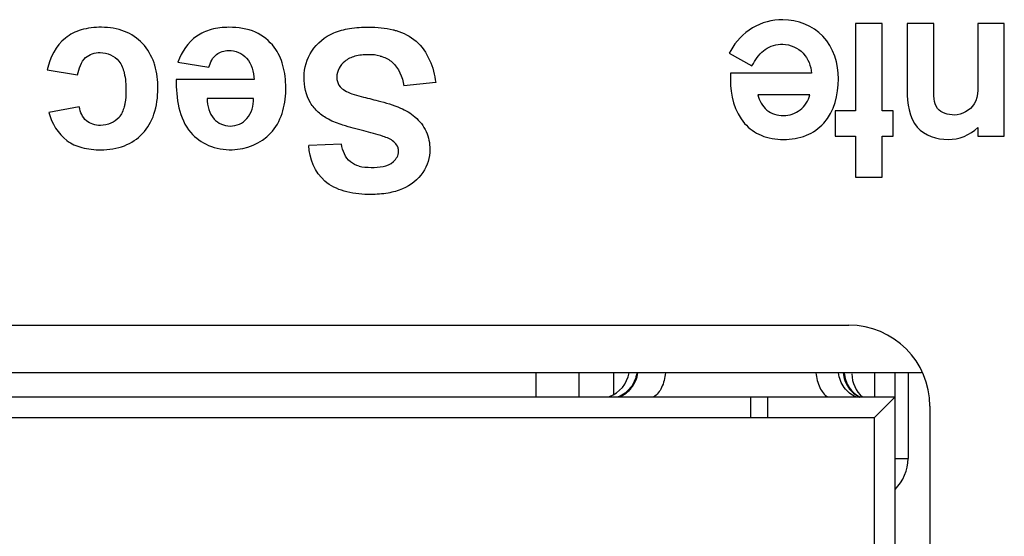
# Model space of a CAD drawing. Header units: inches. Extents: x 0 to 17, y 0 to 11.
# Tile 18 of 44: x 4.757 to 4.996, y 10.461 to 10.587. Entities that reach past the tile are written whole.
import ezdxf

# ---------------------------------------------------------------- set-up
doc = ezdxf.new("R2010")
doc.units = ezdxf.units.IN
doc.header["$LTSCALE"] = 0.935
doc.header["$MEASUREMENT"] = 0
doc.layers.get('0').update_dxf_attribs({"linetype": 'CONTINUOUS'})
doc.layers.add('03___PRT_ALL_CURVES', color=7, linetype='CONTINUOUS')

msp = doc.modelspace()

# ---------------------------------------------------------------- linework, layer by layer
at = {"color": 7, "linetype": 'Continuous'}
for p, q in [((4.652763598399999, 10.512363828), (4.9578817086, 10.512363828)), ((4.9755624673, 10.5008073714), (4.635082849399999, 10.5008073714)), ((4.881899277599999, 10.5008073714), (4.881899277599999, 10.4949805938)), ((4.8923382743, 10.5008073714), (4.8923382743, 10.4949805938)), ((4.900802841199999, 10.5008073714), (4.900802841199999, 10.4955068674)), ((4.9641099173, 10.5008073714), (4.9641099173, 10.4949805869)), ((4.9691099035, 10.2405305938), (4.969109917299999, 10.5008073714)), ((4.972262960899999, 10.5008073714), (4.972262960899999, 10.4799805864)), ((4.6441099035, 10.4949805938), (4.9691099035, 10.4949805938)), ((4.9381099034, 10.4948795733), (4.934109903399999, 10.4948795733)), ((4.9341099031, 10.489980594), (4.934109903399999, 10.4948795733)), ((4.9381099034, 10.4948795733), (4.938109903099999, 10.489980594)), ((4.9691099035, 10.4949805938), (4.964109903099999, 10.489980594)), ((4.977566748, 10.4926787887), (4.977566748, 10.2476000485)), ((4.649109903, 10.489980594), (4.964109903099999, 10.489980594)), ((4.964109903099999, 10.240490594), (4.964109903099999, 10.489980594)), ((4.969109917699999, 10.4799805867), (4.972262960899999, 10.4799805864))]:
    msp.add_line(p, q, dxfattribs=at)
for centre, radius, start, end in [((4.9578817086, 10.4926787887), 0.0196850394, 0, 90), ((4.897149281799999, 10.5020553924), 0.0074999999, 290.3720362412, 350.307159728), ((4.966149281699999, 10.5005553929), 0.0075, 179.9999978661, 228.5665706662), ((4.961766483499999, 10.4799805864), 0.0104964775, 314.3956787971, 359.9999998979)]:
    msp.add_arc(centre, radius, start, end, dxfattribs=at)
for points, knots in [([(4.906425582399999, 10.5007919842), (4.906226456, 10.499506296), (4.9052258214, 10.4970416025), (4.903093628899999, 10.4954016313), (4.901935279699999, 10.4949626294)], [0, 0, 0, 0, 0.5122589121, 1, 1, 1, 1]), ([(4.902195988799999, 10.4949626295), (4.903354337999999, 10.4954016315), (4.9054865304, 10.4970416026), (4.906487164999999, 10.4995062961), (4.906686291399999, 10.5007919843)], [0, 0, 0, 0, 0.4877410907, 1, 1, 1, 1]), ([(4.9133771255, 10.5007919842), (4.913256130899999, 10.4995575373), (4.9127494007, 10.4973771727), (4.9113704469, 10.4954626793), (4.9105354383, 10.4949626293)], [0, 0, 0, 0, 0.5603244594, 1, 1, 1, 1]), ([(4.9499214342, 10.5007919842), (4.950042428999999, 10.4995575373), (4.950549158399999, 10.4973771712), (4.951928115, 10.4954626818), (4.9527631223, 10.4949626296)], [0, 0, 0, 0, 0.5603244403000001, 1, 1, 1, 1]), ([(4.959587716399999, 10.4949622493), (4.958475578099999, 10.495414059), (4.956470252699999, 10.4971150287), (4.955578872, 10.4995298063), (4.9553966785, 10.5007907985)], [0, 0, 0, 0, 0.4851128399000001, 1, 1, 1, 1]), ([(4.956541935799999, 10.5007974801), (4.9566566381, 10.4995425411), (4.957469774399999, 10.4970933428), (4.9594556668, 10.4953955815), (4.9605562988, 10.4949153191)], [0, 0, 0, 0, 0.5120517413, 1, 1, 1, 1]), ([(4.956790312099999, 10.5007984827), (4.9568857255, 10.4995578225), (4.957647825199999, 10.4971288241), (4.9595728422, 10.4954159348), (4.960647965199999, 10.4949177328)], [0, 0, 0, 0, 0.5122215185, 1, 1, 1, 1])]:
    msp.add_open_spline(points, degree=3, knots=knots, dxfattribs=at)
at = {"layer": '03___PRT_ALL_CURVES', "color": 7, "linetype": 'Continuous'}
for p, q in [((4.965946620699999, 10.5857154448), (4.9594889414, 10.5857154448)), ((4.9594889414, 10.5857154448), (4.9594889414, 10.5644490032)), ((4.965946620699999, 10.5644490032), (4.965946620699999, 10.5857154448)), ((4.978536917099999, 10.5857154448), (4.9720490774, 10.5857154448)), ((4.9720490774, 10.5857154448), (4.9720490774, 10.5694958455)), ((4.978536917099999, 10.5700990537), (4.978536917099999, 10.5857154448)), ((4.995637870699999, 10.5857154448), (4.9891801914, 10.5857154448)), ((4.9891801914, 10.5857154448), (4.9891801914, 10.5730480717)), ((4.995637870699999, 10.5583029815), (4.995637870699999, 10.5857154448)), ((4.9292179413, 10.579120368), (4.928869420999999, 10.5784769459)), ((4.928869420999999, 10.5784769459), (4.9343519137, 10.5753670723)), ((4.7950309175, 10.5763188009), (4.8025308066, 10.5750587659)), ((4.9343519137, 10.5753670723), (4.9347171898, 10.5759970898)), ((4.7632820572, 10.5744689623), (4.7706814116, 10.5732089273)), ((4.9488624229, 10.5735842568), (4.9291308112, 10.5735842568)), ((4.9291308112, 10.5735842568), (4.9291308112, 10.5720427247)), ((4.813499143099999, 10.5720561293), (4.794625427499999, 10.5720561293)), ((4.857600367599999, 10.5713322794), (4.8498793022, 10.5705816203)), ((4.813368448, 10.5674449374), (4.8021052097, 10.5674449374)), ((4.948443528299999, 10.5683296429), (4.935772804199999, 10.5683296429)), ((4.7710869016, 10.5654074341), (4.7636607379, 10.5640669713)), ((4.9594889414, 10.5644490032), (4.954609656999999, 10.5644490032)), ((4.954609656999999, 10.5644490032), (4.954609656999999, 10.5583029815)), ((4.968687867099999, 10.5644490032), (4.965946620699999, 10.5644490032)), ((4.968687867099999, 10.5583029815), (4.968687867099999, 10.5644490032)), ((4.9891801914, 10.5604209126), (4.9891801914, 10.5583029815)), ((4.954609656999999, 10.5583029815), (4.9594889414, 10.5583029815)), ((4.9594889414, 10.5583029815), (4.9594889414, 10.5483835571)), ((4.965946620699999, 10.5583029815), (4.968687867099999, 10.5583029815)), ((4.965946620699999, 10.5483835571), (4.965946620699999, 10.5583029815)), ((4.9891801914, 10.5583029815), (4.995637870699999, 10.5583029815)), ((4.8347052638, 10.5563995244), (4.8267697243, 10.556051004)), ((4.9594889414, 10.5483835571), (4.965946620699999, 10.5483835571))]:
    msp.add_line(p, q, dxfattribs=at)
for points, knots in [([(4.9553837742, 10.5722169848), (4.9553837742, 10.5758920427), (4.953033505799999, 10.5836925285), (4.942798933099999, 10.5875561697), (4.934152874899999, 10.5852579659), (4.9304284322, 10.5813502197), (4.9292179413, 10.579120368)], [0, 0, 0, 0, 0.2994485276, 0.5852220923, 0.7932633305, 1, 1, 1, 1]), ([(4.789408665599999, 10.5755262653), (4.7893487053, 10.5757273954), (4.7887265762, 10.5776650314), (4.7867873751, 10.58105416), (4.7820890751, 10.5842339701), (4.776704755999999, 10.5849811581), (4.7716914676, 10.5844472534), (4.766092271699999, 10.5817334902), (4.7639353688, 10.5773548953), (4.7632820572, 10.5744689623)], [0, 0, 0, 0, 0.017853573, 0.1729769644, 0.3223371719, 0.4841405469, 0.6259073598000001, 0.7477893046, 1, 1, 1, 1]), ([(4.821214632, 10.5694579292), (4.821219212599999, 10.5696716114), (4.821236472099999, 10.5717176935), (4.820837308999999, 10.5753891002), (4.8185681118, 10.5804086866), (4.813846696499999, 10.5841875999), (4.808144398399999, 10.5849774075), (4.803212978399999, 10.5844837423), (4.7982495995, 10.5822738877), (4.795880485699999, 10.5787665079), (4.7950309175, 10.5763188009)], [0, 0, 0, 0, 0.0162054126, 0.1551245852, 0.2790264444, 0.4269518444, 0.5939760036, 0.7041684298, 0.8023970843, 1, 1, 1, 1]), ([(4.8485534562, 10.5551107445), (4.848505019, 10.5553756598), (4.848263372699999, 10.5560874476), (4.847129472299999, 10.5574117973), (4.844192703, 10.5585440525), (4.8400266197, 10.5596161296), (4.8355153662, 10.5607647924), (4.831727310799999, 10.5621679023), (4.8290133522, 10.5640296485), (4.826314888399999, 10.5672447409), (4.8250973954, 10.5727444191), (4.826945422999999, 10.5794689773), (4.831823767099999, 10.5833511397), (4.8368999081, 10.5846324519), (4.8417737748, 10.5849460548), (4.845336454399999, 10.5846503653), (4.847249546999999, 10.5841592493)], [0, 0, 0, 0, 0.0134329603, 0.0369351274, 0.085338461, 0.1677352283, 0.2554919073, 0.3195227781, 0.3702065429, 0.4195912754, 0.5279791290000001, 0.6388310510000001, 0.7545245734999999, 0.8216761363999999, 0.9009155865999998, 1, 1, 1, 1]), ([(4.847249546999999, 10.5841592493), (4.847488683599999, 10.5840978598), (4.8495071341, 10.5835341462), (4.8548791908, 10.5808838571), (4.857162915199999, 10.5750113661), (4.857600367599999, 10.5713322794)], [0, 0, 0, 0, 0.0424562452, 0.3599186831, 1, 1, 1, 1]), ([(4.847249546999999, 10.5841592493), (4.847488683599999, 10.5840978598), (4.8495071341, 10.5835341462), (4.8548791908, 10.5808838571), (4.857162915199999, 10.5750113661), (4.857600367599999, 10.5713322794)], [0, 0, 0, 0, 0.0424562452, 0.3599186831, 1, 1, 1, 1]), ([(4.847249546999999, 10.5841592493), (4.847488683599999, 10.5840978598), (4.8495071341, 10.5835341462), (4.8548791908, 10.5808838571), (4.857162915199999, 10.5750113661), (4.857600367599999, 10.5713322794)], [0, 0, 0, 0, 0.0424562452, 0.3599186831, 1, 1, 1, 1]), ([(4.847249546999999, 10.5841592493), (4.847488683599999, 10.5840978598), (4.8495071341, 10.5835341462), (4.8548791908, 10.5808838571), (4.857162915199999, 10.5750113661), (4.857600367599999, 10.5713322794)], [0, 0, 0, 0, 0.0424562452, 0.3599186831, 1, 1, 1, 1]), ([(4.9347171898, 10.5759970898), (4.9354944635, 10.5772679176), (4.9372665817, 10.5798128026), (4.942199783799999, 10.5812584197), (4.947348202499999, 10.5790128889), (4.9486969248, 10.5753385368), (4.9488624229, 10.5735842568)], [0, 0, 0, 0, 0.2278874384, 0.4533009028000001, 0.7304438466, 1, 1, 1, 1]), ([(4.7706814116, 10.5732089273), (4.7709702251, 10.5747220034), (4.771907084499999, 10.57771713), (4.7765837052, 10.5791853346), (4.780733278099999, 10.5773582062), (4.7822492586, 10.5733082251), (4.7824657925, 10.5697793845), (4.7823417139, 10.5672802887), (4.782148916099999, 10.5662475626)], [0, 0, 0, 0, 0.1929610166, 0.3479372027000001, 0.5578264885, 0.6876011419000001, 0.8689974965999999, 1, 1, 1, 1]), ([(4.8025308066, 10.5750587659), (4.8028578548, 10.5762155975), (4.803916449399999, 10.578462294), (4.807891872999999, 10.5796003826), (4.812503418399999, 10.5776231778), (4.813452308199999, 10.5738964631), (4.813499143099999, 10.5720561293)], [0, 0, 0, 0, 0.2123127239, 0.3966680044, 0.6748780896, 1, 1, 1, 1]), ([(4.8440968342, 10.5777903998), (4.843186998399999, 10.5780236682), (4.8411079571, 10.5782077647), (4.838113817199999, 10.5779441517), (4.8349197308, 10.5764700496), (4.833460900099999, 10.5739477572), (4.833596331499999, 10.5722698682), (4.8336309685, 10.5720574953)], [0, 0, 0, 0, 0.2038366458, 0.4495495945, 0.6454835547, 0.9545138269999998, 1, 1, 1, 1]), ([(4.8440968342, 10.5777903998), (4.8442484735, 10.5777515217), (4.845316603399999, 10.5774465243), (4.848279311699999, 10.5758959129), (4.849504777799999, 10.5726724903), (4.8498793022, 10.5705816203)], [0, 0, 0, 0, 0.0483423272, 0.3425794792, 1, 1, 1, 1]), ([(4.7636607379, 10.5640669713), (4.7644139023, 10.5614651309), (4.766597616, 10.557570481), (4.7718636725, 10.5552769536), (4.776692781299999, 10.5548043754), (4.7820183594, 10.5555274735), (4.786780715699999, 10.5586917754), (4.789695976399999, 10.5638086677), (4.790362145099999, 10.5696834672), (4.789948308, 10.573716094), (4.789408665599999, 10.5755262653)], [0, 0, 0, 0, 0.1792773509, 0.2667725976, 0.3706973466, 0.4980990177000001, 0.614592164, 0.7355285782, 0.8752289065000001, 1, 1, 1, 1]), ([(4.9291308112, 10.5720427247), (4.9291308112, 10.5683188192), (4.930536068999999, 10.5624010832), (4.936643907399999, 10.5580692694), (4.942079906, 10.5571989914), (4.9475561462, 10.5580713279), (4.953882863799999, 10.5623881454), (4.9553837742, 10.5684337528), (4.9553837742, 10.5722169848)], [0, 0, 0, 0, 0.2552232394, 0.3691596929, 0.4941191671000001, 0.6235535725, 0.7407107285, 1, 1, 1, 1]), ([(4.9891801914, 10.5730480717), (4.9891801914, 10.5707243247), (4.989845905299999, 10.5660181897), (4.9853378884, 10.5634369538), (4.9834999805, 10.5634369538)], [0, 0, 0, 0, 0.5583709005, 1, 1, 1, 1]), ([(4.794625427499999, 10.5720561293), (4.794545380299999, 10.5676148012), (4.795516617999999, 10.5605286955), (4.802468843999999, 10.5556114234), (4.809606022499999, 10.5543360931), (4.817111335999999, 10.5572864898), (4.8206508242, 10.5637699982), (4.821173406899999, 10.5675347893), (4.821214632, 10.5694579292)], [0, 0, 0, 0, 0.2903035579, 0.4070019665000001, 0.5330410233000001, 0.7546552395, 0.8750208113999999, 1, 1, 1, 1]), ([(4.8336309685, 10.5720574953), (4.833734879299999, 10.5714203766), (4.834192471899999, 10.5703420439), (4.8356180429, 10.5692735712), (4.8373837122, 10.5685254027), (4.840123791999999, 10.5677970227), (4.8440929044, 10.5668029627), (4.8486129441, 10.5655436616), (4.8528466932, 10.5631742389), (4.855571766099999, 10.5595892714), (4.856601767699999, 10.554629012), (4.8549446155, 10.5489932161), (4.850482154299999, 10.545569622), (4.845879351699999, 10.5443329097), (4.8413055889, 10.5440234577), (4.837942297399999, 10.5442962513), (4.836054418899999, 10.5447683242)], [0, 0, 0, 0, 0.0333445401, 0.0588540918, 0.0927228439, 0.1348653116, 0.2093321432, 0.310425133, 0.3834433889, 0.4632518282, 0.5412924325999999, 0.6452651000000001, 0.7571978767, 0.8224563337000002, 0.8970473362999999, 1, 1, 1, 1]), ([(4.9834999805, 10.5634369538), (4.982040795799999, 10.5634369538), (4.978281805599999, 10.5645673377), (4.978536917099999, 10.5683895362), (4.978536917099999, 10.5700990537)], [0, 0, 0, 0, 0.4604991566, 1, 1, 1, 1]), ([(4.8021052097, 10.5674449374), (4.802151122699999, 10.5656948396), (4.802958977, 10.5622062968), (4.8077680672, 10.5601084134), (4.81255318, 10.5622279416), (4.8133796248, 10.5657348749), (4.813368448, 10.5674449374)], [0, 0, 0, 0, 0.2749207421, 0.4981856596, 0.7314550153, 1, 1, 1, 1]), ([(4.935772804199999, 10.5683296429), (4.936128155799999, 10.566937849), (4.937625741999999, 10.5642085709), (4.9420492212, 10.56287593), (4.946403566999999, 10.5642839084), (4.9480477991, 10.5669384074), (4.948443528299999, 10.5683296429)], [0, 0, 0, 0, 0.2514232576, 0.4971322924, 0.7468298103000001, 1, 1, 1, 1]), ([(4.9720490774, 10.5694958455), (4.9720490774, 10.5663808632), (4.9727900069, 10.559671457), (4.979305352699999, 10.5574987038), (4.9819886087, 10.5574987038)], [0, 0, 0, 0, 0.5372290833, 1, 1, 1, 1]), ([(4.782148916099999, 10.5662475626), (4.7821007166, 10.565989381), (4.781833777, 10.5647846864), (4.780688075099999, 10.562038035), (4.7766719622, 10.5604434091), (4.7723848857, 10.5616282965), (4.7712892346, 10.5641709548), (4.7710869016, 10.5654074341)], [0, 0, 0, 0, 0.0491854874, 0.230353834, 0.5370083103, 0.7642888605, 1, 1, 1, 1]), ([(4.836054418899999, 10.5447683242), (4.8358184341, 10.5448273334), (4.833885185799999, 10.5453531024), (4.829070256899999, 10.5476255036), (4.8268727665, 10.5528831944), (4.8267697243, 10.556051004)], [0, 0, 0, 0, 0.0469134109, 0.3859212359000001, 1, 1, 1, 1]), ([(4.836054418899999, 10.5447683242), (4.8358184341, 10.5448273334), (4.833885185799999, 10.5453531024), (4.829070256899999, 10.5476255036), (4.8268727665, 10.5528831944), (4.8267697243, 10.556051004)], [0, 0, 0, 0, 0.0469134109, 0.3859212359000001, 1, 1, 1, 1]), ([(4.836054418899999, 10.5447683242), (4.8358184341, 10.5448273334), (4.833885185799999, 10.5453531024), (4.829070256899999, 10.5476255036), (4.8268727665, 10.5528831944), (4.8267697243, 10.556051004)], [0, 0, 0, 0, 0.0469134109, 0.3859212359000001, 1, 1, 1, 1]), ([(4.836054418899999, 10.5447683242), (4.8358184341, 10.5448273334), (4.833885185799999, 10.5453531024), (4.829070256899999, 10.5476255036), (4.8268727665, 10.5528831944), (4.8267697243, 10.556051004)], [0, 0, 0, 0, 0.0469134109, 0.3859212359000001, 1, 1, 1, 1]), ([(4.8389834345, 10.5510477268), (4.8382327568, 10.5512468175), (4.8359301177, 10.5522227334), (4.834972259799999, 10.5547975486), (4.8347052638, 10.5563995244)], [0, 0, 0, 0, 0.3226480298, 1, 1, 1, 1]), ([(4.8389834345, 10.5510477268), (4.839938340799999, 10.5507944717), (4.842740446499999, 10.5506036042), (4.8469279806, 10.5509420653), (4.848676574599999, 10.5538307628), (4.848585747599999, 10.5549341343), (4.8485534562, 10.5551107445)], [0, 0, 0, 0, 0.2495237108, 0.7227358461, 0.9549448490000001, 1, 1, 1, 1])]:
    msp.add_open_spline(points, degree=3, knots=knots, dxfattribs=at)
msp.add_open_spline([(4.9819886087, 10.5574987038), (4.984576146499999, 10.5574987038), (4.987364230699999, 10.5585776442), (4.9891801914, 10.5604209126)], degree=3, dxfattribs=at)

doc.saveas('drawing.dxf')
